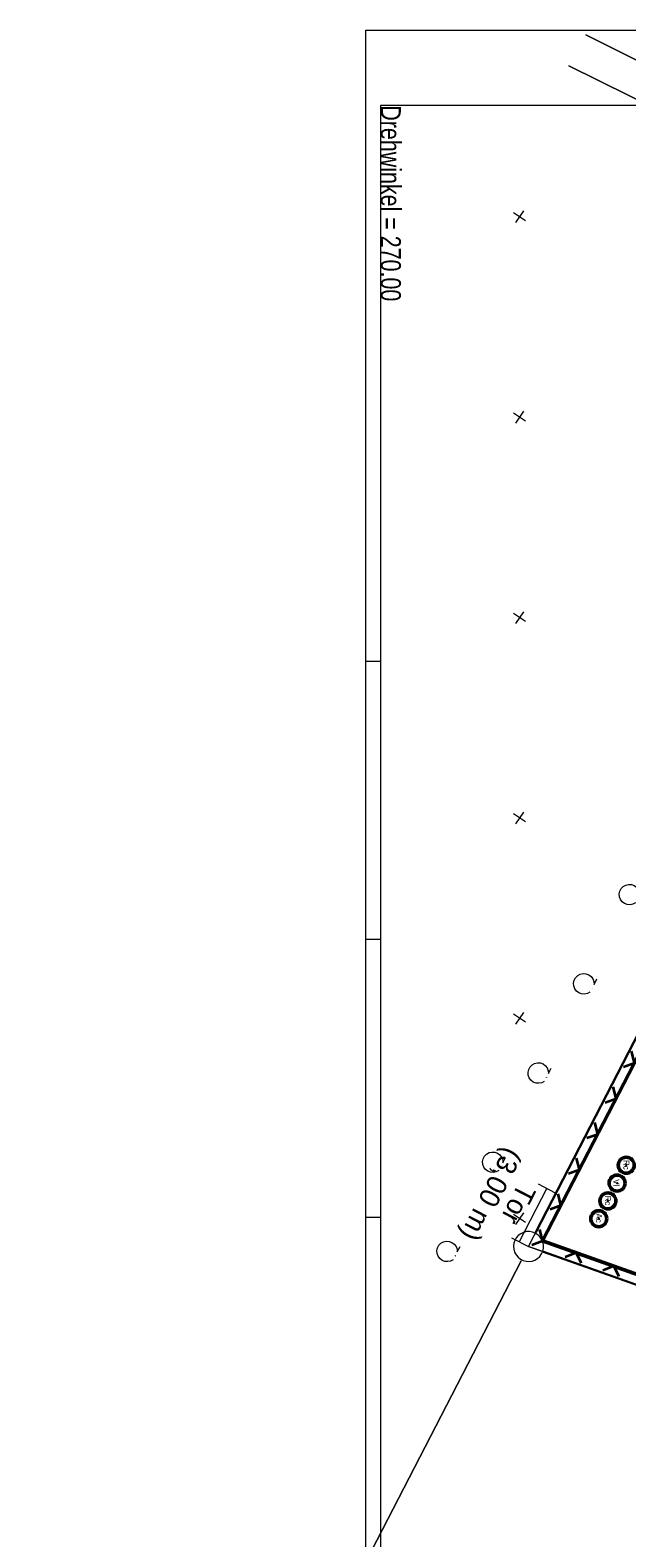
# Model space of a CAD drawing. Header units: metres. Extents: x 33319786 to 33319874, y 5793895 to 5794009.
# Tile 2 of 6: x 33319786 to 33319815, y 5793934 to 5794009. Entities that reach past the tile are written whole.
import ezdxf

# ---------------------------------------------------------------- set-up
doc = ezdxf.new("R2010")
doc.units = ezdxf.units.M
doc.linetypes.add('LINE_LT_0', pattern=[0, 0, 0])
for name, color, linetype in [('_001__CLIPPING', 7, 'Continuous'), ('ALKIS-GRZN', 7, 'Continuous'), ('Ausschnitt_001', 7, 'Continuous'), ('Geländepunkte', 7, 'Continuous'), ('Laubbaumreihe', 7, 'Continuous'), ('PV_Bepflanzung', 7, 'Continuous'), ('PV_Text', 7, 'Continuous'), ('PV_Zaun', 7, 'Continuous')]:
    doc.layers.add(name, color=color, linetype=linetype)
doc.styles.add('1', font='txt', dxfattribs={"height": 1})
doc.styles.add('185', font='txt', dxfattribs={"height": 1})
doc.styles.add('189', font='txt', dxfattribs={"height": 1})
doc.styles.add('271', font='txt', dxfattribs={"width": 0.8, "height": 1})

# ---------------------------------------------------------------- blocks, each defined once
blk = doc.blocks.new('SYMB8590')
at = {"color": 18, "lineweight": 35, "true_color": 0x000000}
blk.add_lwpolyline([(-0.084743, 0.078405), (0, 0), (0.088911, 0.078405)], dxfattribs=at)
blk.add_lwpolyline([(-0.084743, 0.078405), (0, 0), (0.088911, 0.078405)], dxfattribs=at)
blk = doc.blocks.new('SymLine3')
at = {"xscale": 5, "yscale": 5, "rotation": 62.73031997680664}
for p in [(33319827.702, 5793980.943), (33319826.786, 5793979.165), (33319825.869, 5793977.387), (33319824.953, 5793975.61), (33319824.037, 5793973.832), (33319823.12, 5793972.054), (33319822.204, 5793970.276), (33319821.288, 5793968.499), (33319820.371, 5793966.721), (33319819.455, 5793964.943), (33319818.538, 5793963.166), (33319817.622, 5793961.388), (33319816.706, 5793959.61), (33319815.789, 5793957.832), (33319814.873, 5793956.055), (33319813.957, 5793954.277), (33319813.04, 5793952.499), (33319812.124, 5793950.721), (33319811.208, 5793948.944)]:
    blk.add_blockref('SYMB8590', p, dxfattribs=at)
blk = doc.blocks.new('SymLine4')
at = {"xscale": 5, "yscale": 5, "rotation": 160.4526306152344}
for p in [(33319812.878, 5793948.351), (33319814.762, 5793947.682), (33319816.647, 5793947.012), (33319818.532, 5793946.343), (33319820.416, 5793945.674), (33319822.301, 5793945.005), (33319824.186, 5793944.336), (33319826.071, 5793943.667), (33319827.955, 5793942.997), (33319829.84, 5793942.328), (33319831.725, 5793941.659), (33319833.61, 5793940.99), (33319835.494, 5793940.321), (33319837.379, 5793939.652), (33319839.264, 5793938.982), (33319841.149, 5793938.313), (33319843.033, 5793937.644), (33319844.918, 5793936.975), (33319846.803, 5793936.306), (33319848.687, 5793935.637), (33319850.572, 5793934.967)]:
    blk.add_blockref('SYMB8590', p, dxfattribs=at)
blk = doc.blocks.new('SYMB1405')
at = {"color": 20, "lineweight": 13, "true_color": 0xff4020}
blk.add_lwpolyline([(0.498496, 0), (0.488291, 0.100346), (0.458096, 0.196585), (0.409147, 0.284775), (0.343447, 0.361306), (0.263686, 0.423045), (0.17313, 0.467465), (0.075486, 0.492747), (-0.025248, 0.497856), (-0.124949, 0.482582), (-0.219535, 0.447552), (-0.305132, 0.394198), (-0.378238, 0.324706), (-0.435858, 0.241921), (-0.475634, 0.149231), (-0.495938, 0.050432), (-0.495938, -0.050432), (-0.475634, -0.149231), (-0.435858, -0.241921), (-0.378238, -0.324706), (-0.305132, -0.394198), (-0.219535, -0.447552), (-0.124949, -0.482582), (-0.025248, -0.497856), (0.075486, -0.492747), (0.17313, -0.467465), (0.263686, -0.423045), (0.343447, -0.361306), (0.409147, -0.284775), (0.458096, -0.196585), (0.488291, -0.100346), (0.498496, 0)], close=True, dxfattribs=at)
blk = doc.blocks.new('SYMB1300')
at = {"color": 20, "lineweight": 13, "true_color": 0xff4020}
for p, q in [((-0.05, -0.05), (0.05, 0.05)), ((-0.05, 0.05), (0.05, -0.05)), ((-0.05, -0.05), (0.05, 0.05)), ((-0.05, 0.05), (0.05, -0.05))]:
    blk.add_line(p, q, dxfattribs=at)
blk = doc.blocks.new('SYMB8000')
at = {"color": 20, "lineweight": 13, "true_color": 0xff4020}
blk.add_line((0.042328, 0), (0.102867, 0), dxfattribs=at)
blk.add_line((0.042328, 0), (0.102867, 0), dxfattribs=at)
blk.add_line((0.042328, 0), (0.102867, 0), dxfattribs=at)
blk.add_line((0.042328, 0), (0.102867, 0), dxfattribs=at)
blk.add_lwpolyline([(-0.04582, 0.001723), (-0.069537, 0.018347), (-0.087649, 0.04095), (-0.098706, 0.06772), (-0.101823, 0.096516), (-0.09675, 0.125032), (-0.083894, 0.150986), (-0.064283, 0.1723), (-0.039487, 0.187269), (-0.011491, 0.194695), (0.017464, 0.193982), (0.045061, 0.185188), (0.06909, 0.169017), (0.087628, 0.146763), (0.099192, 0.120208), (0.102855, 0.091476), (0.098325, 0.062869), (0.085964, 0.036675), (0.066762, 0.014992), (0.042255, -0.000446)], dxfattribs=at)
blk.add_lwpolyline([(-0.04582, 0.001723), (-0.069537, 0.018347), (-0.087649, 0.04095), (-0.098706, 0.06772), (-0.101823, 0.096516), (-0.09675, 0.125032), (-0.083894, 0.150986), (-0.064283, 0.1723), (-0.039487, 0.187269), (-0.011491, 0.194695), (0.017464, 0.193982), (0.045061, 0.185188), (0.06909, 0.169017), (0.087628, 0.146763), (0.099192, 0.120208), (0.102855, 0.091476), (0.098325, 0.062869), (0.085964, 0.036675), (0.066762, 0.014992), (0.042255, -0.000446)], dxfattribs=at)
blk.add_lwpolyline([(-0.04582, 0.001723), (-0.069537, 0.018347), (-0.087649, 0.04095), (-0.098706, 0.06772), (-0.101823, 0.096516), (-0.09675, 0.125032), (-0.083894, 0.150986), (-0.064283, 0.1723), (-0.039487, 0.187269), (-0.011491, 0.194695), (0.017464, 0.193982), (0.045061, 0.185188), (0.06909, 0.169017), (0.087628, 0.146763), (0.099192, 0.120208), (0.102855, 0.091476), (0.098325, 0.062869), (0.085964, 0.036675), (0.066762, 0.014992), (0.042255, -0.000446)], dxfattribs=at)
blk.add_lwpolyline([(-0.04582, 0.001723), (-0.069537, 0.018347), (-0.087649, 0.04095), (-0.098706, 0.06772), (-0.101823, 0.096516), (-0.09675, 0.125032), (-0.083894, 0.150986), (-0.064283, 0.1723), (-0.039487, 0.187269), (-0.011491, 0.194695), (0.017464, 0.193982), (0.045061, 0.185188), (0.06909, 0.169017), (0.087628, 0.146763), (0.099192, 0.120208), (0.102855, 0.091476), (0.098325, 0.062869), (0.085964, 0.036675), (0.066762, 0.014992), (0.042255, -0.000446)], dxfattribs=at)
blk.add_lwpolyline([(-0.00063, -0.000819), (0.001214, 0.000288), (-0.000815, 0.000473), (-0.00063, -0.000819)], close=True, dxfattribs=at)
blk.add_lwpolyline([(-0.00063, -0.000819), (0.001214, 0.000288), (-0.000815, 0.000473), (-0.00063, -0.000819)], close=True, dxfattribs=at)
blk = doc.blocks.new('PUNKT')
blk.add_point((0, 0))
at = {"flags": 1}
for tag, p in [('PUNKTNUMMER', (1, 0.5)), ('PUNKTHOEHE', (1, -0.5)), ('PUNKTSPEZIFIKATION', (1, -1.5))]:
    blk.add_attdef(tag, p, '', height=0.8, dxfattribs=at)
blk = doc.blocks.new('Rc')
at = {"color": 21, "lineweight": 50, "true_color": 0xffafaf}
blk.add_circle((0, 0), 2, dxfattribs=at)
at = {"color": 18, "true_color": 0x000000, "insert": (-1.331735, 0.794849), "char_height": 1.5, "attachment_point": 1, "line_spacing_factor": 0.959981, "style": '189'}
blk.add_mtext('Rc', dxfattribs=at)
blk = doc.blocks.new('Vl')
at = {"color": 254, "lineweight": 50, "true_color": 0xffe0c0}
blk.add_circle((0, 0), 2, dxfattribs=at)
at = {"color": 18, "true_color": 0x000000, "insert": (-0.961177, 0.555209), "char_height": 1.5, "attachment_point": 1, "line_spacing_factor": 0.959981, "style": '189'}
blk.add_mtext('Vl', dxfattribs=at)
blk = doc.blocks.new('Ap')
at = {"color": 40, "lineweight": 50, "true_color": 0xffb400}
blk.add_circle((0, 0), 2, dxfattribs=at)
at = {"color": 18, "true_color": 0x000000, "insert": (-1.331735, 0.794849), "char_height": 1.5, "attachment_point": 1, "line_spacing_factor": 0.959981, "style": '1'}
blk.add_mtext('Ac', dxfattribs=at)

msp = doc.modelspace()

# ---------------------------------------------------------------- linework, layer by layer
at = {"layer": '_001__CLIPPING', "color": 18, "lineweight": 13, "true_color": 0x000000}
for p, q in [((33319803.13, 5794005.62), (33319864.63, 5794005.62)), ((33319803.13, 5793922.37), (33319803.13, 5794005.62))]:
    msp.add_line(p, q, dxfattribs=at)
at = {"layer": 'ALKIS-GRZN', "color": 20, "lineweight": 13, "true_color": 0xff4020}
for p, q in [((33319827.878, 5794001.835), (33319813.357, 5794009.142)), ((33319813.357, 5794009.142), (33319827.878, 5794001.835)), ((33319827.239, 5794000.303), (33319812.515, 5794007.594)), ((33319812.515, 5794007.594), (33319827.239, 5794000.303)), ((33319785.62, 5793900.437), (33319810.134, 5793947.953)), ((33319810.134, 5793947.953), (33319785.62, 5793900.437))]:
    msp.add_line(p, q, dxfattribs=at)
at = {"layer": 'ALKIS-GRZN', "color": 20, "lineweight": 25, "true_color": 0xff4020}
for p, q in [((33319810.867, 5793949.375), (33319828.079, 5793982.766)), ((33319828.079, 5793982.766), (33319810.867, 5793949.375)), ((33319811.255, 5793948.396), (33319850.378, 5793934.506)), ((33319850.378, 5793934.506), (33319811.255, 5793948.396))]:
    msp.add_line(p, q, dxfattribs=at)
at = {"layer": 'Ausschnitt_001', "color": 18, "linetype": 'LINE_LT_0', "lineweight": 18, "true_color": 0x000000}
for p, q in [((33319802.38, 5794009.37), (33319865.38, 5794009.37)), ((33319802.38, 5793894.62), (33319802.38, 5794009.37)), ((33319803.13, 5794005.62), (33319864.63, 5794005.62)), ((33319803.13, 5793922.37), (33319803.13, 5794005.62)), ((33319803.13, 5794005.62), (33319864.63, 5794005.62)), ((33319803.13, 5793895.37), (33319803.13, 5794005.62)), ((33319802.38, 5793977.87), (33319803.13, 5793977.87)), ((33319802.38, 5793963.995), (33319803.13, 5793963.995)), ((33319802.38, 5793950.12), (33319803.13, 5793950.12))]:
    msp.add_line(p, q, dxfattribs=at)
at = {"layer": 'PV_Bepflanzung', "color": 18, "lineweight": 13, "true_color": 0x000000}
for p, q in [((33319811.412, 5793951.569), (33319810.038, 5793948.903)), ((33319810.987, 5793951.789), (33319811.838, 5793951.35)), ((33319809.649, 5793949.103), (33319810.501, 5793948.664)), ((33319810.501, 5793948.664), (33319813.328, 5793947.66))]:
    msp.add_line(p, q, dxfattribs=at)
at = {"layer": 'PV_Zaun', "color": 18, "lineweight": 50, "true_color": 0x000000}
for p, q in [((33319811.208, 5793948.944), (33319828.8, 5793983.072)), ((33319850.572, 5793934.967), (33319811.208, 5793948.944))]:
    msp.add_line(p, q, dxfattribs=at)
at = {"layer": 'PV_Zaun', "color": 18, "lineweight": 13, "true_color": 0x000000}
msp.add_lwpolyline([(33319810.501, 5793948.664), (33319828.446, 5793983.477), (33319846.687, 5793989.943), (33319851.132, 5793934.238), (33319810.501, 5793948.664)], close=True, dxfattribs=at)

# ---------------------------------------------------------------- block references
at = {"layer": 'ALKIS-GRZN', "xscale": 1.5, "yscale": 1.5, "zscale": 1.5, "rotation": 190.8}
msp.add_blockref('SYMB1405', (33319810.501, 5793948.664), dxfattribs=at)
at = {"layer": 'Geländepunkte', "xscale": 5, "yscale": 5, "zscale": 5, "rotation": 190.8}
for p in [(33319810.053, 5794000.055), (33319810.053, 5793990.055), (33319810.053, 5793980.055), (33319810.053, 5793970.056), (33319810.053, 5793960.056), (33319810.053, 5793950.056)]:
    msp.add_blockref('SYMB1300', p, dxfattribs=at)
at = {"layer": 'Laubbaumreihe', "xscale": 5, "yscale": 5, "zscale": 5, "rotation": 62.91702575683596}
for p in [(33319815.956, 5793966.01), (33319813.68, 5793961.559), (33319811.403, 5793957.107), (33319809.127, 5793952.655), (33319806.85, 5793948.204)]:
    msp.add_blockref('SYMB8000', p, dxfattribs=at)
at = {"layer": 'PV_Bepflanzung', "xscale": 0.2, "yscale": 0.2, "zscale": 0.2, "rotation": 270}
for name, p in [('Rc', (33319815.383, 5793952.719)), ('PUNKT', (33319815.383, 5793952.719)), ('Vl', (33319814.925, 5793951.83)), ('PUNKT', (33319814.925, 5793951.83)), ('Rc', (33319814.467, 5793950.941)), ('PUNKT', (33319814.467, 5793950.941)), ('Ap', (33319814.009, 5793950.052)), ('PUNKT', (33319814.009, 5793950.052))]:
    msp.add_blockref(name, p, dxfattribs=at)
at = {"layer": 'PV_Zaun'}
for name in ['SymLine3', 'SymLine4']:
    msp.add_blockref(name, (0, 0), dxfattribs=at)

# ---------------------------------------------------------------- texts
at = {"layer": '_001__CLIPPING', "color": 18, "true_color": 0x000000, "insert": (33319804.13, 5794005.62), "char_height": 1, "attachment_point": 1, "rotation": 270, "line_spacing_factor": 0.959981, "style": '271'}
msp.add_mtext('Drehwinkel = 270.00', dxfattribs=at)
at = {"layer": 'PV_Text', "color": 18, "true_color": 0x000000, "char_height": 1, "attachment_point": 1, "rotation": 242.73031, "line_spacing_factor": 0.99598, "style": '185'}
for s, insert in [('(3,00 m)', (33319810.237, 5793953.231)), ('Tor', (33319810.904, 5793951.431))]:
    msp.add_mtext(s, dxfattribs=dict(at, insert=insert))

doc.saveas('drawing.dxf')
